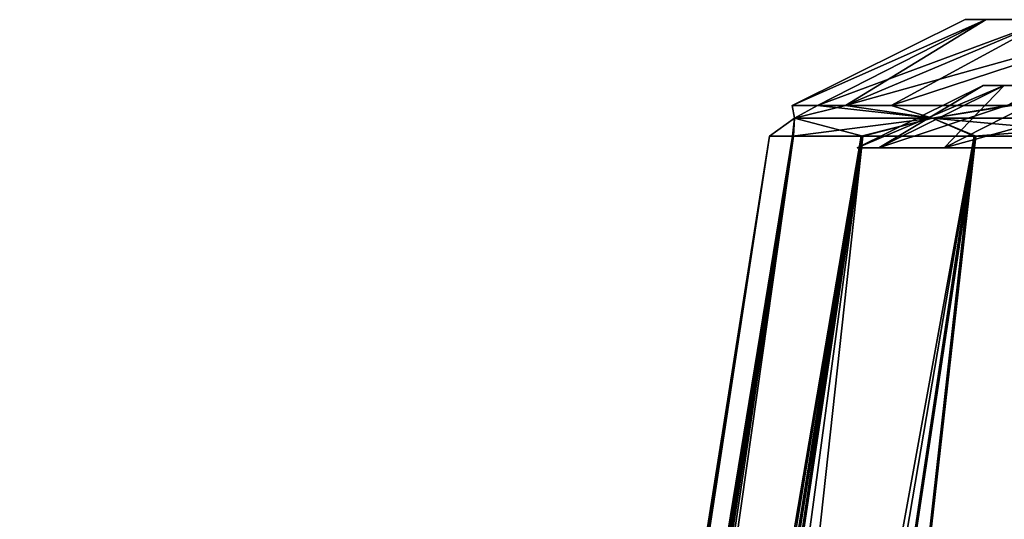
# Model space of a CAD drawing. Header units: millimetres. Extents: x -115 to 115, y -44 to 583.
# Tile 83 of 102: x -96 to -73, y 552 to 564. Entities that reach past the tile are written whole.
import ezdxf

# ---------------------------------------------------------------- set-up
doc = ezdxf.new("R2010")
doc.units = ezdxf.units.MM
doc.header["$LTSCALE"] = 67.002822
for name, color, linetype in [('332', 7, 'CONTINUOUS'), ('341', 7, 'CONTINUOUS'), ('369', 7, 'CONTINUOUS'), ('370', 7, 'CONTINUOUS'), ('378', 7, 'CONTINUOUS'), ('427', 7, 'CONTINUOUS')]:
    doc.layers.add(name, color=color, linetype=linetype)

msp = doc.modelspace()

# ---------------------------------------------------------------- linework, layer by layer
at = {"layer": '332', "color": 7, "linetype": 'Continuous'}
for points in [[(-61.854, 555.572, -49.341), (-77.432, 511.783, -52.679), (-65.61, 546.222, -46.799), (-61.854, 555.572, -49.341)], [(-77.432, 511.783, -52.679), (-61.854, 555.572, -49.341), (-77.211, 508.025, -77.071), (-77.432, 511.783, -52.679)], [(-77.211, 508.025, -77.071), (-61.854, 555.572, -49.341), (-62.035, 550.689, -71.507), (-77.211, 508.025, -77.071)]]:
    msp.add_3dface(points, dxfattribs=at)
at = {"layer": '341', "color": 7, "linetype": 'Continuous'}
for points in [[(-61.903, 555.453, 49.311), (-65.82, 545.686, 46.648), (-77.432, 511.784, 52.679), (-61.903, 555.453, 49.311)], [(-61.903, 555.453, 49.311), (-77.432, 511.784, 52.679), (-77.211, 508.026, 77.071), (-61.903, 555.453, 49.311)], [(-62.052, 550.614, 71.643), (-61.903, 555.453, 49.311), (-77.211, 508.026, 77.071), (-62.052, 550.614, 71.643)]]:
    msp.add_3dface(points, dxfattribs=at)
at = {"layer": '369', "color": 7, "linetype": 'Continuous'}
for points in [[(-76.941, 562.282, 9.682), (-77.547, 562.282, 0.254), (-77.488, 561.979, 8.018), (-76.941, 562.282, 9.682)], [(-77.488, 561.979, 8.018), (-77.547, 562.282, 0.254), (-77.488, 561.979, -8.018), (-77.488, 561.979, 8.018)], [(-77.488, 561.979, -8.018), (-77.547, 562.282, 0.254), (-76.278, 562.282, -13.976), (-77.488, 561.979, -8.018)], [(-74.204, 561.979, 23.715), (-76.941, 562.282, 9.682), (-77.488, 561.979, 8.018), (-74.204, 561.979, 23.715)], [(-74.204, 561.979, -23.715), (-77.488, 561.979, -8.018), (-76.278, 562.282, -13.976), (-74.204, 561.979, -23.715)], [(-75.193, 562.282, 18.967), (-76.941, 562.282, 9.682), (-74.204, 561.979, 23.715), (-75.193, 562.282, 18.967)], [(-72.42, 562.282, -27.732), (-74.204, 561.979, -23.715), (-76.278, 562.282, -13.976), (-72.42, 562.282, -27.732)], [(-72.328, 562.282, 27.969), (-75.193, 562.282, 18.967), (-74.204, 561.979, 23.715), (-72.328, 562.282, 27.969)], [(-67.776, 561.979, 38.406), (-72.328, 562.282, 27.969), (-74.204, 561.979, 23.715), (-67.776, 561.979, 38.406)], [(-67.776, 561.979, -38.406), (-74.204, 561.979, -23.715), (-72.42, 562.282, -27.732), (-67.776, 561.979, -38.406)], [(-77.488, 561.979, 8.018), (-77.488, 561.979, -8.018), (-78.079, 561.549, 0.256), (-77.488, 561.979, 8.018)], [(-77.509, 561.549, 9.422), (-77.488, 561.979, 8.018), (-78.079, 561.549, 0.256), (-77.509, 561.549, 9.422)], [(-78.079, 561.549, 0.256), (-77.488, 561.979, -8.018), (-78.079, 561.549, 0.128), (-78.079, 561.549, 0.256)], [(-78.079, 561.549, 0.128), (-77.488, 561.979, -8.018), (-78.079, 561.549), (-78.079, 561.549, 0.128)], [(-78.079, 561.549), (-77.488, 561.979, -8.018), (-77.534, 561.549, -9.21), (-78.079, 561.549)], [(-77.488, 561.979, -8.018), (-74.204, 561.979, -23.715), (-77.534, 561.549, -9.21), (-77.488, 561.979, -8.018)], [(-77.534, 561.549, -9.21), (-74.204, 561.979, -23.715), (-75.907, 561.549, -18.291), (-77.534, 561.549, -9.21)], [(-75.866, 561.549, 18.457), (-77.488, 561.979, 8.018), (-77.509, 561.549, 9.422), (-75.866, 561.549, 18.457)], [(-74.204, 561.979, 23.715), (-77.488, 561.979, 8.018), (-75.866, 561.549, 18.457), (-74.204, 561.979, 23.715)], [(-75.907, 561.549, -18.291), (-74.204, 561.979, -23.715), (-73.219, 561.549, -27.117), (-75.907, 561.549, -18.291)], [(-73.175, 561.549, 27.237), (-74.204, 561.979, 23.715), (-75.866, 561.549, 18.457), (-73.175, 561.549, 27.237)], [(-67.776, 561.979, 38.406), (-74.204, 561.979, 23.715), (-69.471, 561.549, 35.64), (-67.776, 561.979, 38.406)], [(-69.471, 561.549, 35.64), (-74.204, 561.979, 23.715), (-73.175, 561.549, 27.237), (-69.471, 561.549, 35.64)], [(-74.204, 561.979, -23.715), (-67.776, 561.979, -38.406), (-73.219, 561.549, -27.117), (-74.204, 561.979, -23.715)], [(-73.219, 561.549, -27.117), (-67.776, 561.979, -38.406), (-69.51, 561.549, -35.564), (-73.219, 561.549, -27.117)]]:
    msp.add_3dface(points, dxfattribs=at)
at = {"layer": '370', "color": 7, "linetype": 'Continuous'}
for points in [[(-77.547, 562.282, 0.254), (-76.941, 562.282, 9.682), (-72.928, 564.324, 8.569), (-77.547, 562.282, 0.254)], [(-76.278, 562.282, -13.976), (-77.547, 562.282, 0.254), (-72.928, 564.324, -8.569), (-76.278, 562.282, -13.976)], [(-72.928, 564.324, -8.569), (-77.547, 562.282, 0.254), (-73.43, 564.324), (-72.928, 564.324, -8.569)], [(-73.43, 564.324), (-77.547, 562.282, 0.254), (-72.928, 564.324, 8.569), (-73.43, 564.324)], [(-76.941, 562.282, 9.682), (-75.193, 562.282, 18.967), (-71.43, 564.324, 17.021), (-76.941, 562.282, 9.682)], [(-72.928, 564.324, 8.569), (-76.941, 562.282, 9.682), (-71.43, 564.324, 17.021), (-72.928, 564.324, 8.569)], [(-72.42, 562.282, -27.732), (-76.278, 562.282, -13.976), (-68.955, 564.324, -25.24), (-72.42, 562.282, -27.732)], [(-68.955, 564.324, -25.24), (-76.278, 562.282, -13.976), (-71.43, 564.324, -17.021), (-68.955, 564.324, -25.24)], [(-71.43, 564.324, -17.021), (-76.278, 562.282, -13.976), (-72.928, 564.324, -8.569), (-71.43, 564.324, -17.021)], [(-75.193, 562.282, 18.967), (-72.328, 562.282, 27.969), (-68.955, 564.324, 25.24), (-75.193, 562.282, 18.967)], [(-71.43, 564.324, 17.021), (-75.193, 562.282, 18.967), (-68.955, 564.324, 25.24), (-71.43, 564.324, 17.021)]]:
    msp.add_3dface(points, dxfattribs=at)
at = {"layer": '378', "color": 7, "linetype": 'Continuous'}
for points in [[(-95.907, 448.988, 0), (-78.079, 561.549), (-77.534, 561.549, -9.21), (-95.907, 448.988, 0)], [(-78.079, 561.549), (-95.907, 448.988, 0), (-95.861, 449.171, 1.822), (-78.079, 561.549)], [(-95.907, 448.988, 0), (-77.534, 561.549, -9.21), (-95.862, 449.168, -1.81), (-95.907, 448.988, 0)], [(-95.862, 449.168, -1.81), (-77.534, 561.549, -9.21), (-95.689, 449.879, -3.829), (-95.862, 449.168, -1.81)], [(-78.079, 561.549, 0.256), (-78.079, 561.549, 0.128), (-95.861, 449.171, 1.822), (-78.079, 561.549, 0.256)], [(-95.688, 449.884, 3.839), (-78.079, 561.549, 0.256), (-95.861, 449.171, 1.822), (-95.688, 449.884, 3.839)], [(-78.079, 561.549, 0.128), (-78.079, 561.549), (-95.861, 449.171, 1.822), (-78.079, 561.549, 0.128)], [(-95.689, 449.879, -3.829), (-77.534, 561.549, -9.21), (-95.353, 451.272, -6.062), (-95.689, 449.879, -3.829)], [(-95.352, 451.277, 6.069), (-78.079, 561.549, 0.256), (-95.688, 449.884, 3.839), (-95.352, 451.277, 6.069)], [(-95.353, 451.272, -6.062), (-77.534, 561.549, -9.21), (-94.826, 453.439, -8.462), (-95.353, 451.272, -6.062)], [(-94.824, 453.445, 8.468), (-78.079, 561.549, 0.256), (-95.352, 451.277, 6.069), (-94.824, 453.445, 8.468)], [(-94.826, 453.439, -8.462), (-77.534, 561.549, -9.21), (-94.089, 456.424, -10.997), (-94.826, 453.439, -8.462)], [(-94.086, 456.435, 11.005), (-78.079, 561.549, 0.256), (-94.824, 453.445, 8.468), (-94.086, 456.435, 11.005)], [(-94.089, 456.424, -10.997), (-77.534, 561.549, -9.21), (-93.116, 460.297, -13.686), (-94.089, 456.424, -10.997)], [(-77.509, 561.549, 9.422), (-78.079, 561.549, 0.256), (-94.086, 456.435, 11.005), (-77.509, 561.549, 9.422)], [(-93.117, 460.291, 13.683), (-77.509, 561.549, 9.422), (-94.086, 456.435, 11.005), (-93.117, 460.291, 13.683)], [(-91.879, 465.099, 16.535), (-77.509, 561.549, 9.422), (-93.117, 460.291, 13.683), (-91.879, 465.099, 16.535)], [(-77.534, 561.549, -9.21), (-75.907, 561.549, -18.291), (-93.116, 460.297, -13.686), (-77.534, 561.549, -9.21)], [(-93.116, 460.297, -13.686), (-75.907, 561.549, -18.291), (-91.872, 465.127, -16.551), (-93.116, 460.297, -13.686)], [(-90.322, 470.977, 19.602), (-77.509, 561.549, 9.422), (-91.879, 465.099, 16.535), (-90.322, 470.977, 19.602)], [(-91.872, 465.127, -16.551), (-75.907, 561.549, -18.291), (-90.315, 471.001, -19.614), (-91.872, 465.127, -16.551)], [(-75.866, 561.549, 18.457), (-77.509, 561.549, 9.422), (-90.322, 470.977, 19.602), (-75.866, 561.549, 18.457)], [(-88.382, 478.051, 22.916), (-75.866, 561.549, 18.457), (-90.322, 470.977, 19.602), (-88.382, 478.051, 22.916)], [(-90.315, 471.001, -19.614), (-75.907, 561.549, -18.291), (-88.377, 478.069, -22.924), (-90.315, 471.001, -19.614)], [(-85.973, 486.483, 26.513), (-75.866, 561.549, 18.457), (-88.382, 478.051, 22.916), (-85.973, 486.483, 26.513)], [(-75.907, 561.549, -18.291), (-73.219, 561.549, -27.117), (-88.377, 478.069, -22.924), (-75.907, 561.549, -18.291)], [(-88.377, 478.069, -22.924), (-73.219, 561.549, -27.117), (-85.967, 486.505, -26.521), (-88.377, 478.069, -22.924)], [(-82.973, 496.507, 30.44), (-75.866, 561.549, 18.457), (-85.973, 486.483, 26.513), (-82.973, 496.507, 30.44)], [(-85.967, 486.505, -26.521), (-73.219, 561.549, -27.117), (-82.965, 496.535, -30.451), (-85.967, 486.505, -26.521)], [(-73.175, 561.549, 27.237), (-75.866, 561.549, 18.457), (-82.973, 496.507, 30.44), (-73.175, 561.549, 27.237)], [(-79.201, 508.444, 34.754), (-73.175, 561.549, 27.237), (-82.973, 496.507, 30.44), (-79.201, 508.444, 34.754)], [(-82.965, 496.535, -30.451), (-73.219, 561.549, -27.117), (-79.191, 508.473, -34.764), (-82.965, 496.535, -30.451)], [(-69.471, 561.549, 35.64), (-73.175, 561.549, 27.237), (-79.201, 508.444, 34.754), (-69.471, 561.549, 35.64)], [(-74.403, 522.685, 39.492), (-69.471, 561.549, 35.64), (-79.201, 508.444, 34.754), (-74.403, 522.685, 39.492)], [(-73.219, 561.549, -27.117), (-69.51, 561.549, -35.564), (-79.191, 508.473, -34.764), (-73.219, 561.549, -27.117)], [(-79.191, 508.473, -34.764), (-69.51, 561.549, -35.564), (-74.392, 522.717, -39.503), (-79.191, 508.473, -34.764)], [(-68.191, 539.778, 44.684), (-69.471, 561.549, 35.64), (-74.403, 522.685, 39.492), (-68.191, 539.778, 44.684)], [(-69.51, 561.549, -35.564), (-64.829, 561.549, -43.515), (-74.392, 522.717, -39.503), (-69.51, 561.549, -35.564)], [(-74.392, 522.717, -39.503), (-64.829, 561.549, -43.515), (-68.183, 539.799, -44.69), (-74.392, 522.717, -39.503)]]:
    msp.add_3dface(points, dxfattribs=at)
at = {"layer": '427', "color": 7, "linetype": 'Continuous'}
for points in [[(-76, 561.275), (-75.481, 561.275, -8.869), (-73, 562.755), (-76, 561.275)], [(-75.481, 561.275, 8.869), (-76, 561.275), (-72.501, 562.755, 8.519), (-75.481, 561.275, 8.869)], [(-72.501, 562.755, 8.519), (-76, 561.275), (-73, 562.755), (-72.501, 562.755, 8.519)], [(-75.481, 561.275, -8.869), (-73.93, 561.275, -17.616), (-72.501, 562.755, -8.519), (-75.481, 561.275, -8.869)], [(-73, 562.755), (-75.481, 561.275, -8.869), (-72.501, 562.755, -8.519), (-73, 562.755)], [(-73.93, 561.275, 17.616), (-75.481, 561.275, 8.869), (-71.012, 562.755, 16.921), (-73.93, 561.275, 17.616)], [(-71.012, 562.755, 16.921), (-75.481, 561.275, 8.869), (-72.501, 562.755, 8.519), (-71.012, 562.755, 16.921)], [(-73.93, 561.275, -17.616), (-71.369, 561.275, -26.123), (-71.012, 562.755, -16.921), (-73.93, 561.275, -17.616)], [(-72.501, 562.755, -8.519), (-73.93, 561.275, -17.616), (-71.012, 562.755, -16.921), (-72.501, 562.755, -8.519)], [(-71.369, 561.275, 26.123), (-73.93, 561.275, 17.616), (-68.552, 562.755, 25.092), (-71.369, 561.275, 26.123)], [(-68.552, 562.755, 25.092), (-73.93, 561.275, 17.616), (-71.012, 562.755, 16.921), (-68.552, 562.755, 25.092)]]:
    msp.add_3dface(points, dxfattribs=at)

doc.saveas('drawing.dxf')
